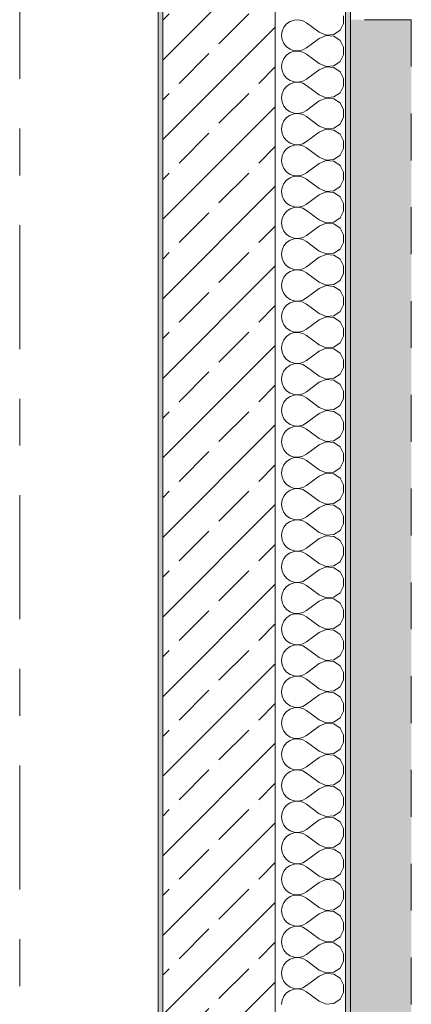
# Model space of a CAD drawing. Header units: metres. Extents: x -3.6 to 84.5, y -11 to 16.8.
# Tile 209 of 228: x 61.7 to 62.6, y 3 to 5.1. Entities that reach past the tile are written whole.
import ezdxf

# ---------------------------------------------------------------- set-up
doc = ezdxf.new("R2010")
doc.units = ezdxf.units.M
doc.header["$MEASUREMENT"] = 0
doc.linetypes.add('Strichlinie doppelt', pattern=[0.546806, 0.264583, -0.105833, 0.070556, -0.105833])
doc.linetypes.add('Strichlinie eng', pattern=[0.115, 0.075, -0.04])
for name, color, linetype in [('301 - Elemente.Linie', 7, 'Continuous'), ('302 - Elemente.Schraffur', 7, 'Continuous'), ('451 - Universal.Achsen Raster', 7, 'Continuous'), ('604 - Struktur.Wand Aussen', 7, 'Continuous')]:
    doc.layers.add(name, color=color, linetype=linetype)

# ---------------------------------------------------------------- blocks, each defined once
blk = doc.blocks.new('*X6')
at = {"layer": '604 - Struktur.Wand Aussen', "color": 7, "linetype": 'Continuous', "lineweight": 5}
for p, q in [((62.4207, 5.0919), (62.4207, 5.1081)), ((62.2933, 5.0842), (62.2896, 5.0758)), ((62.2992, 5.0913), (62.2933, 5.0842)), ((62.3068, 5.0965), (62.2992, 5.0913)), ((62.3155, 5.0994), (62.3068, 5.0965)), ((62.3247, 5.0999), (62.3155, 5.0994)), ((62.3336, 5.0978), (62.3247, 5.0999)), ((62.3417, 5.0933), (62.3336, 5.0978)), ((62.3684, 5.0733), (62.3417, 5.0933)), ((62.413, 5.0776), (62.4207, 5.0919)), ((62.2896, 5.0758), (62.2884, 5.0667)), ((62.2884, 5.0667), (62.2896, 5.0576)), ((62.3684, 5.0733), (62.3833, 5.067)), ((62.3833, 5.0663), (62.3684, 5.06)), ((62.3833, 5.067), (62.3995, 5.0686)), ((62.3995, 5.0648), (62.3833, 5.0663)), ((62.3995, 5.0686), (62.413, 5.0776)), ((62.413, 5.0558), (62.3995, 5.0648)), ((62.2896, 5.0576), (62.2933, 5.0491)), ((62.2933, 5.0491), (62.2992, 5.0421)), ((62.2992, 5.0421), (62.3068, 5.0369)), ((62.3336, 5.0355), (62.3417, 5.04)), ((62.3684, 5.06), (62.3417, 5.04)), ((62.4207, 5.0415), (62.413, 5.0558)), ((62.4207, 5.0252), (62.4207, 5.0415)), ((62.2992, 5.0246), (62.2933, 5.0175)), ((62.3068, 5.0298), (62.2992, 5.0246)), ((62.3068, 5.0369), (62.3155, 5.0339)), ((62.3155, 5.0328), (62.3068, 5.0298)), ((62.3155, 5.0339), (62.3247, 5.0335)), ((62.3247, 5.0332), (62.3155, 5.0328)), ((62.3247, 5.0335), (62.3336, 5.0355)), ((62.3336, 5.0311), (62.3247, 5.0332)), ((62.3417, 5.0267), (62.3336, 5.0311)), ((62.3684, 5.0067), (62.3417, 5.0267)), ((62.413, 5.0109), (62.4207, 5.0252)), ((62.2896, 5.0091), (62.2884, 5)), ((62.2884, 5), (62.2896, 4.9909)), ((62.2933, 5.0175), (62.2896, 5.0091)), ((62.3684, 5.0067), (62.3833, 5.0004)), ((62.3833, 4.9996), (62.3684, 4.9933)), ((62.3833, 5.0004), (62.3995, 5.0019)), ((62.3995, 4.9981), (62.3833, 4.9996)), ((62.3995, 5.0019), (62.413, 5.0109)), ((62.413, 4.9891), (62.3995, 4.9981)), ((62.2896, 4.9909), (62.2933, 4.9825)), ((62.2933, 4.9825), (62.2992, 4.9754)), ((62.3684, 4.9933), (62.3417, 4.9733)), ((62.4207, 4.9748), (62.413, 4.9891)), ((62.2992, 4.9579), (62.2933, 4.9509)), ((62.2992, 4.9754), (62.3068, 4.9702)), ((62.3068, 4.9631), (62.2992, 4.9579)), ((62.3068, 4.9702), (62.3155, 4.9672)), ((62.3155, 4.9661), (62.3068, 4.9631)), ((62.3155, 4.9672), (62.3247, 4.9668)), ((62.3247, 4.9665), (62.3155, 4.9661)), ((62.3247, 4.9668), (62.3336, 4.9689)), ((62.3336, 4.9645), (62.3247, 4.9665)), ((62.3336, 4.9689), (62.3417, 4.9733)), ((62.3417, 4.96), (62.3336, 4.9645)), ((62.3684, 4.94), (62.3417, 4.96)), ((62.413, 4.9442), (62.4207, 4.9585)), ((62.4207, 4.9585), (62.4207, 4.9748)), ((62.2896, 4.9424), (62.2884, 4.9333)), ((62.2933, 4.9509), (62.2896, 4.9424)), ((62.3684, 4.94), (62.3833, 4.9337)), ((62.3833, 4.9337), (62.3995, 4.9352)), ((62.3995, 4.9352), (62.413, 4.9442)), ((62.2884, 4.9333), (62.2896, 4.9242)), ((62.2896, 4.9242), (62.2933, 4.9158)), ((62.2933, 4.9158), (62.2992, 4.9087)), ((62.3684, 4.9267), (62.3417, 4.9067)), ((62.3833, 4.933), (62.3684, 4.9267)), ((62.3995, 4.9314), (62.3833, 4.933)), ((62.413, 4.9224), (62.3995, 4.9314)), ((62.4207, 4.9081), (62.413, 4.9224)), ((62.2992, 4.9087), (62.3068, 4.9035)), ((62.3068, 4.8965), (62.2992, 4.8913)), ((62.3068, 4.9035), (62.3155, 4.9006)), ((62.3155, 4.8994), (62.3068, 4.8965)), ((62.3155, 4.9006), (62.3247, 4.9001)), ((62.3247, 4.8999), (62.3155, 4.8994)), ((62.3247, 4.9001), (62.3336, 4.9022)), ((62.3336, 4.8978), (62.3247, 4.8999)), ((62.3336, 4.9022), (62.3417, 4.9067)), ((62.3417, 4.8933), (62.3336, 4.8978)), ((62.3684, 4.8733), (62.3417, 4.8933)), ((62.4207, 4.8919), (62.4207, 4.9081)), ((62.2896, 4.8758), (62.2884, 4.8667)), ((62.2933, 4.8842), (62.2896, 4.8758)), ((62.2992, 4.8913), (62.2933, 4.8842)), ((62.3684, 4.8733), (62.3833, 4.867)), ((62.3995, 4.8686), (62.413, 4.8776)), ((62.413, 4.8776), (62.4207, 4.8919)), ((62.2884, 4.8667), (62.2896, 4.8576)), ((62.2896, 4.8576), (62.2933, 4.8491)), ((62.3684, 4.86), (62.3417, 4.84)), ((62.3833, 4.8663), (62.3684, 4.86)), ((62.3833, 4.867), (62.3995, 4.8686)), ((62.3995, 4.8648), (62.3833, 4.8663)), ((62.413, 4.8558), (62.3995, 4.8648)), ((62.4207, 4.8415), (62.413, 4.8558)), ((62.2933, 4.8491), (62.2992, 4.8421)), ((62.2992, 4.8421), (62.3068, 4.8369)), ((62.3068, 4.8298), (62.2992, 4.8246)), ((62.3068, 4.8369), (62.3155, 4.8339)), ((62.3155, 4.8328), (62.3068, 4.8298)), ((62.3155, 4.8339), (62.3247, 4.8335)), ((62.3247, 4.8332), (62.3155, 4.8328)), ((62.3247, 4.8335), (62.3336, 4.8355)), ((62.3336, 4.8311), (62.3247, 4.8332)), ((62.3336, 4.8355), (62.3417, 4.84)), ((62.3417, 4.8267), (62.3336, 4.8311)), ((62.4207, 4.8252), (62.4207, 4.8415)), ((62.2896, 4.8091), (62.2884, 4.8)), ((62.2933, 4.8175), (62.2896, 4.8091)), ((62.2992, 4.8246), (62.2933, 4.8175)), ((62.3684, 4.8067), (62.3417, 4.8267)), ((62.3995, 4.8019), (62.413, 4.8109)), ((62.413, 4.8109), (62.4207, 4.8252)), ((62.2884, 4.8), (62.2896, 4.7909)), ((62.2896, 4.7909), (62.2933, 4.7825)), ((62.3684, 4.7933), (62.3417, 4.7733)), ((62.3684, 4.8067), (62.3833, 4.8004)), ((62.3833, 4.7996), (62.3684, 4.7933)), ((62.3833, 4.8004), (62.3995, 4.8019)), ((62.3995, 4.7981), (62.3833, 4.7996)), ((62.413, 4.7891), (62.3995, 4.7981)), ((62.4207, 4.7748), (62.413, 4.7891)), ((62.2933, 4.7825), (62.2992, 4.7754)), ((62.2992, 4.7754), (62.3068, 4.7702)), ((62.3068, 4.7702), (62.3155, 4.7672)), ((62.3155, 4.7672), (62.3247, 4.7668)), ((62.3247, 4.7668), (62.3336, 4.7689)), ((62.3336, 4.7689), (62.3417, 4.7733)), ((62.4207, 4.7585), (62.4207, 4.7748)), ((62.2933, 4.7509), (62.2896, 4.7424)), ((62.2992, 4.7579), (62.2933, 4.7509)), ((62.3068, 4.7631), (62.2992, 4.7579)), ((62.3155, 4.7661), (62.3068, 4.7631)), ((62.3247, 4.7665), (62.3155, 4.7661)), ((62.3336, 4.7645), (62.3247, 4.7665)), ((62.3417, 4.76), (62.3336, 4.7645)), ((62.3684, 4.74), (62.3417, 4.76)), ((62.413, 4.7442), (62.4207, 4.7585)), ((62.2896, 4.7424), (62.2884, 4.7333)), ((62.2884, 4.7333), (62.2896, 4.7242)), ((62.3684, 4.7267), (62.3417, 4.7067)), ((62.3684, 4.74), (62.3833, 4.7337)), ((62.3833, 4.733), (62.3684, 4.7267)), ((62.3833, 4.7337), (62.3995, 4.7352)), ((62.3995, 4.7314), (62.3833, 4.733)), ((62.3995, 4.7352), (62.413, 4.7442)), ((62.413, 4.7224), (62.3995, 4.7314)), ((62.2896, 4.7242), (62.2933, 4.7158)), ((62.2933, 4.7158), (62.2992, 4.7087)), ((62.2992, 4.7087), (62.3068, 4.7035)), ((62.3336, 4.7022), (62.3417, 4.7067)), ((62.4207, 4.7081), (62.413, 4.7224)), ((62.4207, 4.6919), (62.4207, 4.7081)), ((62.2933, 4.6842), (62.2896, 4.6758)), ((62.2992, 4.6913), (62.2933, 4.6842)), ((62.3068, 4.6965), (62.2992, 4.6913)), ((62.3068, 4.7035), (62.3155, 4.7006)), ((62.3155, 4.6994), (62.3068, 4.6965)), ((62.3155, 4.7006), (62.3247, 4.7001)), ((62.3247, 4.6999), (62.3155, 4.6994)), ((62.3247, 4.7001), (62.3336, 4.7022)), ((62.3336, 4.6978), (62.3247, 4.6999)), ((62.3417, 4.6933), (62.3336, 4.6978)), ((62.3684, 4.6733), (62.3417, 4.6933)), ((62.413, 4.6776), (62.4207, 4.6919)), ((62.2896, 4.6758), (62.2884, 4.6667)), ((62.2884, 4.6667), (62.2896, 4.6576)), ((62.3684, 4.6733), (62.3833, 4.667)), ((62.3833, 4.6663), (62.3684, 4.66)), ((62.3833, 4.667), (62.3995, 4.6686)), ((62.3995, 4.6648), (62.3833, 4.6663)), ((62.3995, 4.6686), (62.413, 4.6776)), ((62.413, 4.6558), (62.3995, 4.6648)), ((62.2896, 4.6576), (62.2933, 4.6491)), ((62.2933, 4.6491), (62.2992, 4.6421)), ((62.2992, 4.6421), (62.3068, 4.6369)), ((62.3684, 4.66), (62.3417, 4.64)), ((62.4207, 4.6415), (62.413, 4.6558)), ((62.4207, 4.6252), (62.4207, 4.6415)), ((62.2992, 4.6246), (62.2933, 4.6175)), ((62.3068, 4.6298), (62.2992, 4.6246)), ((62.3068, 4.6369), (62.3155, 4.6339)), ((62.3155, 4.6328), (62.3068, 4.6298)), ((62.3155, 4.6339), (62.3247, 4.6335)), ((62.3247, 4.6332), (62.3155, 4.6328)), ((62.3247, 4.6335), (62.3336, 4.6355)), ((62.3336, 4.6311), (62.3247, 4.6332)), ((62.3336, 4.6355), (62.3417, 4.64)), ((62.3417, 4.6267), (62.3336, 4.6311)), ((62.3684, 4.6067), (62.3417, 4.6267)), ((62.413, 4.6109), (62.4207, 4.6252)), ((62.2896, 4.6091), (62.2884, 4.6)), ((62.2884, 4.6), (62.2896, 4.5909)), ((62.2933, 4.6175), (62.2896, 4.6091)), ((62.3684, 4.6067), (62.3833, 4.6004)), ((62.3833, 4.5996), (62.3684, 4.5933)), ((62.3833, 4.6004), (62.3995, 4.6019)), ((62.3995, 4.5981), (62.3833, 4.5996)), ((62.3995, 4.6019), (62.413, 4.6109)), ((62.2896, 4.5909), (62.2933, 4.5825)), ((62.2933, 4.5825), (62.2992, 4.5754)), ((62.3684, 4.5933), (62.3417, 4.5733)), ((62.413, 4.5891), (62.3995, 4.5981)), ((62.4207, 4.5748), (62.413, 4.5891)), ((62.2992, 4.5579), (62.2933, 4.5509)), ((62.2992, 4.5754), (62.3068, 4.5702)), ((62.3068, 4.5631), (62.2992, 4.5579)), ((62.3068, 4.5702), (62.3155, 4.5672)), ((62.3155, 4.5661), (62.3068, 4.5631)), ((62.3155, 4.5672), (62.3247, 4.5668)), ((62.3247, 4.5665), (62.3155, 4.5661)), ((62.3247, 4.5668), (62.3336, 4.5689)), ((62.3336, 4.5645), (62.3247, 4.5665)), ((62.3336, 4.5689), (62.3417, 4.5733)), ((62.3417, 4.56), (62.3336, 4.5645)), ((62.3684, 4.54), (62.3417, 4.56)), ((62.413, 4.5442), (62.4207, 4.5585)), ((62.4207, 4.5585), (62.4207, 4.5748)), ((62.2896, 4.5424), (62.2884, 4.5333)), ((62.2933, 4.5509), (62.2896, 4.5424)), ((62.3684, 4.54), (62.3833, 4.5337)), ((62.3995, 4.5352), (62.413, 4.5442)), ((62.2884, 4.5333), (62.2896, 4.5242)), ((62.2896, 4.5242), (62.2933, 4.5158)), ((62.2933, 4.5158), (62.2992, 4.5087)), ((62.3684, 4.5267), (62.3417, 4.5067)), ((62.3833, 4.533), (62.3684, 4.5267)), ((62.3833, 4.5337), (62.3995, 4.5352)), ((62.3995, 4.5314), (62.3833, 4.533)), ((62.413, 4.5224), (62.3995, 4.5314)), ((62.4207, 4.5081), (62.413, 4.5224)), ((62.2992, 4.5087), (62.3068, 4.5035)), ((62.3068, 4.4965), (62.2992, 4.4913)), ((62.3068, 4.5035), (62.3155, 4.5006)), ((62.3155, 4.4994), (62.3068, 4.4965)), ((62.3155, 4.5006), (62.3247, 4.5001)), ((62.3247, 4.4999), (62.3155, 4.4994)), ((62.3247, 4.5001), (62.3336, 4.5022)), ((62.3336, 4.4978), (62.3247, 4.4999)), ((62.3336, 4.5022), (62.3417, 4.5067)), ((62.3417, 4.4933), (62.3336, 4.4978)), ((62.4207, 4.4919), (62.4207, 4.5081)), ((62.2896, 4.4758), (62.2884, 4.4667)), ((62.2933, 4.4842), (62.2896, 4.4758)), ((62.2992, 4.4913), (62.2933, 4.4842)), ((62.3684, 4.4733), (62.3417, 4.4933)), ((62.3684, 4.4733), (62.3833, 4.467)), ((62.3995, 4.4686), (62.413, 4.4776)), ((62.413, 4.4776), (62.4207, 4.4919)), ((62.2884, 4.4667), (62.2896, 4.4576)), ((62.2896, 4.4576), (62.2933, 4.4491)), ((62.3684, 4.46), (62.3417, 4.44)), ((62.3833, 4.4663), (62.3684, 4.46)), ((62.3833, 4.467), (62.3995, 4.4686)), ((62.3995, 4.4648), (62.3833, 4.4663)), ((62.413, 4.4558), (62.3995, 4.4648)), ((62.4207, 4.4415), (62.413, 4.4558)), ((62.2933, 4.4491), (62.2992, 4.4421)), ((62.2992, 4.4421), (62.3068, 4.4369)), ((62.3068, 4.4369), (62.3155, 4.4339)), ((62.3155, 4.4328), (62.3068, 4.4298)), ((62.3155, 4.4339), (62.3247, 4.4335)), ((62.3247, 4.4332), (62.3155, 4.4328)), ((62.3247, 4.4335), (62.3336, 4.4355)), ((62.3336, 4.4311), (62.3247, 4.4332)), ((62.3336, 4.4355), (62.3417, 4.44)), ((62.3417, 4.4267), (62.3336, 4.4311)), ((62.4207, 4.4252), (62.4207, 4.4415)), ((62.2933, 4.4175), (62.2896, 4.4091)), ((62.2992, 4.4246), (62.2933, 4.4175)), ((62.3068, 4.4298), (62.2992, 4.4246)), ((62.3684, 4.4067), (62.3417, 4.4267)), ((62.3995, 4.4019), (62.413, 4.4109)), ((62.413, 4.4109), (62.4207, 4.4252)), ((62.2896, 4.4091), (62.2884, 4.4)), ((62.2884, 4.4), (62.2896, 4.3909)), ((62.2896, 4.3909), (62.2933, 4.3825)), ((62.3684, 4.3933), (62.3417, 4.3733)), ((62.3684, 4.4067), (62.3833, 4.4004)), ((62.3833, 4.3996), (62.3684, 4.3933)), ((62.3833, 4.4004), (62.3995, 4.4019)), ((62.3995, 4.3981), (62.3833, 4.3996)), ((62.413, 4.3891), (62.3995, 4.3981)), ((62.4207, 4.3748), (62.413, 4.3891)), ((62.2933, 4.3825), (62.2992, 4.3754)), ((62.2992, 4.3754), (62.3068, 4.3702)), ((62.3068, 4.3702), (62.3155, 4.3672)), ((62.3247, 4.3668), (62.3336, 4.3689)), ((62.3336, 4.3689), (62.3417, 4.3733)), ((62.4207, 4.3585), (62.4207, 4.3748)), ((62.2933, 4.3509), (62.2896, 4.3424)), ((62.2992, 4.3579), (62.2933, 4.3509)), ((62.3068, 4.3631), (62.2992, 4.3579)), ((62.3155, 4.3661), (62.3068, 4.3631)), ((62.3155, 4.3672), (62.3247, 4.3668)), ((62.3247, 4.3665), (62.3155, 4.3661)), ((62.3336, 4.3645), (62.3247, 4.3665)), ((62.3417, 4.36), (62.3336, 4.3645)), ((62.3684, 4.34), (62.3417, 4.36)), ((62.413, 4.3442), (62.4207, 4.3585)), ((62.2896, 4.3424), (62.2884, 4.3333)), ((62.2884, 4.3333), (62.2896, 4.3242)), ((62.3684, 4.3267), (62.3417, 4.3067)), ((62.3684, 4.34), (62.3833, 4.3337)), ((62.3833, 4.333), (62.3684, 4.3267)), ((62.3833, 4.3337), (62.3995, 4.3352)), ((62.3995, 4.3314), (62.3833, 4.333)), ((62.3995, 4.3352), (62.413, 4.3442)), ((62.413, 4.3224), (62.3995, 4.3314)), ((62.2896, 4.3242), (62.2933, 4.3158)), ((62.2933, 4.3158), (62.2992, 4.3087)), ((62.2992, 4.3087), (62.3068, 4.3035)), ((62.3336, 4.3022), (62.3417, 4.3067)), ((62.4207, 4.3081), (62.413, 4.3224)), ((62.4207, 4.2919), (62.4207, 4.3081)), ((62.2933, 4.2842), (62.2896, 4.2758)), ((62.2992, 4.2913), (62.2933, 4.2842)), ((62.3068, 4.2965), (62.2992, 4.2913)), ((62.3068, 4.3035), (62.3155, 4.3006)), ((62.3155, 4.2994), (62.3068, 4.2965)), ((62.3155, 4.3006), (62.3247, 4.3001)), ((62.3247, 4.2999), (62.3155, 4.2994)), ((62.3247, 4.3001), (62.3336, 4.3022)), ((62.3336, 4.2978), (62.3247, 4.2999)), ((62.3417, 4.2933), (62.3336, 4.2978)), ((62.3684, 4.2733), (62.3417, 4.2933)), ((62.413, 4.2776), (62.4207, 4.2919)), ((62.2896, 4.2758), (62.2884, 4.2667)), ((62.2884, 4.2667), (62.2896, 4.2576)), ((62.3684, 4.2733), (62.3833, 4.267)), ((62.3833, 4.2663), (62.3684, 4.26)), ((62.3833, 4.267), (62.3995, 4.2686)), ((62.3995, 4.2648), (62.3833, 4.2663)), ((62.3995, 4.2686), (62.413, 4.2776)), ((62.413, 4.2558), (62.3995, 4.2648)), ((62.2896, 4.2576), (62.2933, 4.2491)), ((62.2933, 4.2491), (62.2992, 4.2421)), ((62.2992, 4.2421), (62.3068, 4.2369)), ((62.3684, 4.26), (62.3417, 4.24)), ((62.4207, 4.2415), (62.413, 4.2558)), ((62.2992, 4.2246), (62.2933, 4.2175)), ((62.3068, 4.2298), (62.2992, 4.2246)), ((62.3068, 4.2369), (62.3155, 4.2339)), ((62.3155, 4.2328), (62.3068, 4.2298)), ((62.3155, 4.2339), (62.3247, 4.2335)), ((62.3247, 4.2332), (62.3155, 4.2328)), ((62.3247, 4.2335), (62.3336, 4.2355)), ((62.3336, 4.2311), (62.3247, 4.2332)), ((62.3336, 4.2355), (62.3417, 4.24)), ((62.3417, 4.2267), (62.3336, 4.2311)), ((62.3684, 4.2067), (62.3417, 4.2267)), ((62.413, 4.2109), (62.4207, 4.2252)), ((62.4207, 4.2252), (62.4207, 4.2415)), ((62.2896, 4.2091), (62.2884, 4.2)), ((62.2884, 4.2), (62.2896, 4.1909)), ((62.2933, 4.2175), (62.2896, 4.2091)), ((62.3684, 4.2067), (62.3833, 4.2004)), ((62.3833, 4.2004), (62.3995, 4.2019)), ((62.3995, 4.2019), (62.413, 4.2109)), ((62.2896, 4.1909), (62.2933, 4.1825)), ((62.2933, 4.1825), (62.2992, 4.1754)), ((62.3684, 4.1933), (62.3417, 4.1733)), ((62.3833, 4.1996), (62.3684, 4.1933)), ((62.3995, 4.1981), (62.3833, 4.1996)), ((62.413, 4.1891), (62.3995, 4.1981)), ((62.4207, 4.1748), (62.413, 4.1891)), ((62.2992, 4.1579), (62.2933, 4.1509)), ((62.2992, 4.1754), (62.3068, 4.1702)), ((62.3068, 4.1631), (62.2992, 4.1579)), ((62.3068, 4.1702), (62.3155, 4.1672)), ((62.3155, 4.1661), (62.3068, 4.1631)), ((62.3155, 4.1672), (62.3247, 4.1668)), ((62.3247, 4.1665), (62.3155, 4.1661)), ((62.3247, 4.1668), (62.3336, 4.1689)), ((62.3336, 4.1645), (62.3247, 4.1665)), ((62.3336, 4.1689), (62.3417, 4.1733)), ((62.3417, 4.16), (62.3336, 4.1645)), ((62.3684, 4.14), (62.3417, 4.16)), ((62.413, 4.1442), (62.4207, 4.1585)), ((62.4207, 4.1585), (62.4207, 4.1748)), ((62.2896, 4.1424), (62.2884, 4.1333)), ((62.2933, 4.1509), (62.2896, 4.1424)), ((62.3684, 4.14), (62.3833, 4.1337)), ((62.3995, 4.1352), (62.413, 4.1442)), ((62.2884, 4.1333), (62.2896, 4.1242)), ((62.2896, 4.1242), (62.2933, 4.1158)), ((62.2933, 4.1158), (62.2992, 4.1087)), ((62.3684, 4.1267), (62.3417, 4.1067)), ((62.3833, 4.133), (62.3684, 4.1267)), ((62.3833, 4.1337), (62.3995, 4.1352)), ((62.3995, 4.1314), (62.3833, 4.133)), ((62.413, 4.1224), (62.3995, 4.1314)), ((62.4207, 4.1081), (62.413, 4.1224)), ((62.2992, 4.1087), (62.3068, 4.1035)), ((62.3068, 4.0965), (62.2992, 4.0913)), ((62.3068, 4.1035), (62.3155, 4.1006)), ((62.3155, 4.0994), (62.3068, 4.0965)), ((62.3155, 4.1006), (62.3247, 4.1001)), ((62.3247, 4.0999), (62.3155, 4.0994)), ((62.3247, 4.1001), (62.3336, 4.1022)), ((62.3336, 4.0978), (62.3247, 4.0999)), ((62.3336, 4.1022), (62.3417, 4.1067)), ((62.3417, 4.0933), (62.3336, 4.0978)), ((62.4207, 4.0919), (62.4207, 4.1081)), ((62.2896, 4.0758), (62.2884, 4.0667)), ((62.2933, 4.0842), (62.2896, 4.0758)), ((62.2992, 4.0913), (62.2933, 4.0842)), ((62.3684, 4.0733), (62.3417, 4.0933)), ((62.3995, 4.0686), (62.413, 4.0776)), ((62.413, 4.0776), (62.4207, 4.0919)), ((62.2884, 4.0667), (62.2896, 4.0576)), ((62.2896, 4.0576), (62.2933, 4.0491)), ((62.3684, 4.06), (62.3417, 4.04)), ((62.3684, 4.0733), (62.3833, 4.067)), ((62.3833, 4.0663), (62.3684, 4.06)), ((62.3833, 4.067), (62.3995, 4.0686)), ((62.3995, 4.0648), (62.3833, 4.0663)), ((62.413, 4.0558), (62.3995, 4.0648)), ((62.4207, 4.0415), (62.413, 4.0558)), ((62.2933, 4.0491), (62.2992, 4.0421)), ((62.2992, 4.0421), (62.3068, 4.0369)), ((62.3068, 4.0369), (62.3155, 4.0339)), ((62.3155, 4.0328), (62.3068, 4.0298)), ((62.3155, 4.0339), (62.3247, 4.0335)), ((62.3247, 4.0332), (62.3155, 4.0328)), ((62.3247, 4.0335), (62.3336, 4.0355)), ((62.3336, 4.0311), (62.3247, 4.0332)), ((62.3336, 4.0355), (62.3417, 4.04)), ((62.4207, 4.0252), (62.4207, 4.0415)), ((62.2933, 4.0175), (62.2896, 4.0091)), ((62.2992, 4.0246), (62.2933, 4.0175)), ((62.3068, 4.0298), (62.2992, 4.0246)), ((62.3417, 4.0267), (62.3336, 4.0311)), ((62.3684, 4.0067), (62.3417, 4.0267)), ((62.3995, 4.0019), (62.413, 4.0109)), ((62.413, 4.0109), (62.4207, 4.0252)), ((62.2896, 4.0091), (62.2884, 4)), ((62.2884, 4), (62.2896, 3.9909)), ((62.2896, 3.9909), (62.2933, 3.9825)), ((62.3684, 3.9933), (62.3417, 3.9733)), ((62.3684, 4.0067), (62.3833, 4.0004)), ((62.3833, 3.9996), (62.3684, 3.9933)), ((62.3833, 4.0004), (62.3995, 4.0019)), ((62.3995, 3.9981), (62.3833, 3.9996)), ((62.413, 3.9891), (62.3995, 3.9981)), ((62.2933, 3.9825), (62.2992, 3.9754)), ((62.2992, 3.9754), (62.3068, 3.9702)), ((62.3068, 3.9702), (62.3155, 3.9672)), ((62.3247, 3.9668), (62.3336, 3.9689)), ((62.3336, 3.9689), (62.3417, 3.9733)), ((62.4207, 3.9748), (62.413, 3.9891)), ((62.4207, 3.9585), (62.4207, 3.9748)), ((62.2933, 3.9509), (62.2896, 3.9424)), ((62.2992, 3.9579), (62.2933, 3.9509)), ((62.3068, 3.9631), (62.2992, 3.9579)), ((62.3155, 3.9661), (62.3068, 3.9631)), ((62.3155, 3.9672), (62.3247, 3.9668)), ((62.3247, 3.9665), (62.3155, 3.9661)), ((62.3336, 3.9645), (62.3247, 3.9665)), ((62.3417, 3.96), (62.3336, 3.9645)), ((62.3684, 3.94), (62.3417, 3.96)), ((62.413, 3.9442), (62.4207, 3.9585)), ((62.2896, 3.9424), (62.2884, 3.9333)), ((62.2884, 3.9333), (62.2896, 3.9242)), ((62.3684, 3.94), (62.3833, 3.9337)), ((62.3833, 3.933), (62.3684, 3.9267)), ((62.3833, 3.9337), (62.3995, 3.9352)), ((62.3995, 3.9314), (62.3833, 3.933)), ((62.3995, 3.9352), (62.413, 3.9442)), ((62.413, 3.9224), (62.3995, 3.9314)), ((62.2896, 3.9242), (62.2933, 3.9158)), ((62.2933, 3.9158), (62.2992, 3.9087)), ((62.2992, 3.9087), (62.3068, 3.9035)), ((62.3336, 3.9022), (62.3417, 3.9067)), ((62.3684, 3.9267), (62.3417, 3.9067)), ((62.4207, 3.9081), (62.413, 3.9224)), ((62.4207, 3.8919), (62.4207, 3.9081)), ((62.2992, 3.8913), (62.2933, 3.8842)), ((62.3068, 3.8965), (62.2992, 3.8913)), ((62.3068, 3.9035), (62.3155, 3.9006)), ((62.3155, 3.8994), (62.3068, 3.8965)), ((62.3155, 3.9006), (62.3247, 3.9001)), ((62.3247, 3.8999), (62.3155, 3.8994)), ((62.3247, 3.9001), (62.3336, 3.9022)), ((62.3336, 3.8978), (62.3247, 3.8999)), ((62.3417, 3.8933), (62.3336, 3.8978)), ((62.3684, 3.8733), (62.3417, 3.8933)), ((62.413, 3.8776), (62.4207, 3.8919)), ((62.2896, 3.8758), (62.2884, 3.8667)), ((62.2884, 3.8667), (62.2896, 3.8576)), ((62.2933, 3.8842), (62.2896, 3.8758)), ((62.3684, 3.8733), (62.3833, 3.867)), ((62.3833, 3.8663), (62.3684, 3.86)), ((62.3833, 3.867), (62.3995, 3.8686)), ((62.3995, 3.8648), (62.3833, 3.8663)), ((62.3995, 3.8686), (62.413, 3.8776)), ((62.413, 3.8558), (62.3995, 3.8648)), ((62.2896, 3.8576), (62.2933, 3.8491)), ((62.2933, 3.8491), (62.2992, 3.8421)), ((62.3684, 3.86), (62.3417, 3.84)), ((62.4207, 3.8415), (62.413, 3.8558)), ((62.2992, 3.8246), (62.2933, 3.8175)), ((62.2992, 3.8421), (62.3068, 3.8369)), ((62.3068, 3.8298), (62.2992, 3.8246)), ((62.3068, 3.8369), (62.3155, 3.8339)), ((62.3155, 3.8328), (62.3068, 3.8298)), ((62.3155, 3.8339), (62.3247, 3.8335)), ((62.3247, 3.8332), (62.3155, 3.8328)), ((62.3247, 3.8335), (62.3336, 3.8355)), ((62.3336, 3.8311), (62.3247, 3.8332)), ((62.3336, 3.8355), (62.3417, 3.84)), ((62.3417, 3.8267), (62.3336, 3.8311)), ((62.3684, 3.8067), (62.3417, 3.8267)), ((62.413, 3.8109), (62.4207, 3.8252)), ((62.4207, 3.8252), (62.4207, 3.8415)), ((62.2896, 3.8091), (62.2884, 3.8)), ((62.2933, 3.8175), (62.2896, 3.8091)), ((62.3684, 3.8067), (62.3833, 3.8004)), ((62.3833, 3.8004), (62.3995, 3.8019)), ((62.3995, 3.8019), (62.413, 3.8109)), ((62.2884, 3.8), (62.2896, 3.7909)), ((62.2896, 3.7909), (62.2933, 3.7825)), ((62.2933, 3.7825), (62.2992, 3.7754)), ((62.3684, 3.7933), (62.3417, 3.7733)), ((62.3833, 3.7996), (62.3684, 3.7933)), ((62.3995, 3.7981), (62.3833, 3.7996)), ((62.413, 3.7891), (62.3995, 3.7981)), ((62.4207, 3.7748), (62.413, 3.7891)), ((62.2992, 3.7754), (62.3068, 3.7702)), ((62.3068, 3.7631), (62.2992, 3.7579)), ((62.3068, 3.7702), (62.3155, 3.7672)), ((62.3155, 3.7661), (62.3068, 3.7631)), ((62.3155, 3.7672), (62.3247, 3.7668)), ((62.3247, 3.7665), (62.3155, 3.7661)), ((62.3247, 3.7668), (62.3336, 3.7689)), ((62.3336, 3.7645), (62.3247, 3.7665)), ((62.3336, 3.7689), (62.3417, 3.7733)), ((62.3417, 3.76), (62.3336, 3.7645)), ((62.3684, 3.74), (62.3417, 3.76)), ((62.4207, 3.7585), (62.4207, 3.7748)), ((62.2896, 3.7424), (62.2884, 3.7333)), ((62.2933, 3.7509), (62.2896, 3.7424)), ((62.2992, 3.7579), (62.2933, 3.7509)), ((62.3684, 3.74), (62.3833, 3.7337)), ((62.3995, 3.7352), (62.413, 3.7442)), ((62.413, 3.7442), (62.4207, 3.7585)), ((62.2884, 3.7333), (62.2896, 3.7242)), ((62.2896, 3.7242), (62.2933, 3.7158)), ((62.3684, 3.7267), (62.3417, 3.7067)), ((62.3833, 3.733), (62.3684, 3.7267)), ((62.3833, 3.7337), (62.3995, 3.7352)), ((62.3995, 3.7314), (62.3833, 3.733)), ((62.413, 3.7224), (62.3995, 3.7314)), ((62.4207, 3.7081), (62.413, 3.7224)), ((62.2933, 3.7158), (62.2992, 3.7087)), ((62.2992, 3.7087), (62.3068, 3.7035)), ((62.3068, 3.6965), (62.2992, 3.6913)), ((62.3068, 3.7035), (62.3155, 3.7006)), ((62.3155, 3.6994), (62.3068, 3.6965)), ((62.3155, 3.7006), (62.3247, 3.7001)), ((62.3247, 3.6999), (62.3155, 3.6994)), ((62.3247, 3.7001), (62.3336, 3.7022)), ((62.3336, 3.6978), (62.3247, 3.6999)), ((62.3336, 3.7022), (62.3417, 3.7067)), ((62.3417, 3.6933), (62.3336, 3.6978)), ((62.4207, 3.6919), (62.4207, 3.7081)), ((62.2896, 3.6758), (62.2884, 3.6667)), ((62.2933, 3.6842), (62.2896, 3.6758)), ((62.2992, 3.6913), (62.2933, 3.6842)), ((62.3684, 3.6733), (62.3417, 3.6933)), ((62.3995, 3.6686), (62.413, 3.6776)), ((62.413, 3.6776), (62.4207, 3.6919)), ((62.2884, 3.6667), (62.2896, 3.6576)), ((62.2896, 3.6576), (62.2933, 3.6491)), ((62.3684, 3.66), (62.3417, 3.64)), ((62.3684, 3.6733), (62.3833, 3.667)), ((62.3833, 3.6663), (62.3684, 3.66)), ((62.3833, 3.667), (62.3995, 3.6686)), ((62.3995, 3.6648), (62.3833, 3.6663)), ((62.413, 3.6558), (62.3995, 3.6648)), ((62.4207, 3.6415), (62.413, 3.6558)), ((62.2933, 3.6491), (62.2992, 3.6421)), ((62.2992, 3.6421), (62.3068, 3.6369)), ((62.3068, 3.6369), (62.3155, 3.6339)), ((62.3155, 3.6339), (62.3247, 3.6335)), ((62.3247, 3.6332), (62.3155, 3.6328)), ((62.3247, 3.6335), (62.3336, 3.6355)), ((62.3336, 3.6311), (62.3247, 3.6332)), ((62.3336, 3.6355), (62.3417, 3.64)), ((62.4207, 3.6252), (62.4207, 3.6415)), ((62.2933, 3.6175), (62.2896, 3.6091)), ((62.2992, 3.6246), (62.2933, 3.6175)), ((62.3068, 3.6298), (62.2992, 3.6246)), ((62.3155, 3.6328), (62.3068, 3.6298)), ((62.3417, 3.6267), (62.3336, 3.6311)), ((62.3684, 3.6067), (62.3417, 3.6267)), ((62.413, 3.6109), (62.4207, 3.6252)), ((62.2896, 3.6091), (62.2884, 3.6)), ((62.2884, 3.6), (62.2896, 3.5909)), ((62.2896, 3.5909), (62.2933, 3.5825)), ((62.3684, 3.5933), (62.3417, 3.5733)), ((62.3684, 3.6067), (62.3833, 3.6004)), ((62.3833, 3.5996), (62.3684, 3.5933)), ((62.3833, 3.6004), (62.3995, 3.6019)), ((62.3995, 3.5981), (62.3833, 3.5996)), ((62.3995, 3.6019), (62.413, 3.6109)), ((62.413, 3.5891), (62.3995, 3.5981)), ((62.2933, 3.5825), (62.2992, 3.5754)), ((62.2992, 3.5754), (62.3068, 3.5702)), ((62.3068, 3.5702), (62.3155, 3.5672)), ((62.3336, 3.5689), (62.3417, 3.5733)), ((62.4207, 3.5748), (62.413, 3.5891)), ((62.4207, 3.5585), (62.4207, 3.5748)), ((62.2933, 3.5509), (62.2896, 3.5424)), ((62.2992, 3.5579), (62.2933, 3.5509)), ((62.3068, 3.5631), (62.2992, 3.5579)), ((62.3155, 3.5661), (62.3068, 3.5631)), ((62.3155, 3.5672), (62.3247, 3.5668)), ((62.3247, 3.5665), (62.3155, 3.5661)), ((62.3247, 3.5668), (62.3336, 3.5689)), ((62.3336, 3.5645), (62.3247, 3.5665)), ((62.3417, 3.56), (62.3336, 3.5645)), ((62.3684, 3.54), (62.3417, 3.56)), ((62.413, 3.5442), (62.4207, 3.5585)), ((62.2896, 3.5424), (62.2884, 3.5333)), ((62.2884, 3.5333), (62.2896, 3.5242)), ((62.3684, 3.54), (62.3833, 3.5337)), ((62.3833, 3.533), (62.3684, 3.5267)), ((62.3833, 3.5337), (62.3995, 3.5352)), ((62.3995, 3.5314), (62.3833, 3.533)), ((62.3995, 3.5352), (62.413, 3.5442)), ((62.413, 3.5224), (62.3995, 3.5314)), ((62.2896, 3.5242), (62.2933, 3.5158)), ((62.2933, 3.5158), (62.2992, 3.5087)), ((62.2992, 3.5087), (62.3068, 3.5035)), ((62.3684, 3.5267), (62.3417, 3.5067)), ((62.4207, 3.5081), (62.413, 3.5224)), ((62.4207, 3.4919), (62.4207, 3.5081)), ((62.2992, 3.4913), (62.2933, 3.4842)), ((62.3068, 3.4965), (62.2992, 3.4913)), ((62.3068, 3.5035), (62.3155, 3.5006)), ((62.3155, 3.4994), (62.3068, 3.4965)), ((62.3155, 3.5006), (62.3247, 3.5001)), ((62.3247, 3.4999), (62.3155, 3.4994)), ((62.3247, 3.5001), (62.3336, 3.5022)), ((62.3336, 3.4978), (62.3247, 3.4999)), ((62.3336, 3.5022), (62.3417, 3.5067)), ((62.3417, 3.4933), (62.3336, 3.4978)), ((62.3684, 3.4733), (62.3417, 3.4933)), ((62.413, 3.4776), (62.4207, 3.4919)), ((62.2896, 3.4758), (62.2884, 3.4667)), ((62.2884, 3.4667), (62.2896, 3.4576)), ((62.2933, 3.4842), (62.2896, 3.4758)), ((62.3684, 3.4733), (62.3833, 3.467)), ((62.3833, 3.4663), (62.3684, 3.46)), ((62.3833, 3.467), (62.3995, 3.4686)), ((62.3995, 3.4648), (62.3833, 3.4663)), ((62.3995, 3.4686), (62.413, 3.4776)), ((62.2896, 3.4576), (62.2933, 3.4491)), ((62.2933, 3.4491), (62.2992, 3.4421)), ((62.3684, 3.46), (62.3417, 3.44)), ((62.413, 3.4558), (62.3995, 3.4648)), ((62.4207, 3.4415), (62.413, 3.4558)), ((62.2992, 3.4246), (62.2933, 3.4175)), ((62.2992, 3.4421), (62.3068, 3.4369)), ((62.3068, 3.4298), (62.2992, 3.4246)), ((62.3068, 3.4369), (62.3155, 3.4339)), ((62.3155, 3.4328), (62.3068, 3.4298)), ((62.3155, 3.4339), (62.3247, 3.4335)), ((62.3247, 3.4332), (62.3155, 3.4328)), ((62.3247, 3.4335), (62.3336, 3.4355)), ((62.3336, 3.4311), (62.3247, 3.4332)), ((62.3336, 3.4355), (62.3417, 3.44)), ((62.3417, 3.4267), (62.3336, 3.4311)), ((62.3684, 3.4067), (62.3417, 3.4267)), ((62.413, 3.4109), (62.4207, 3.4252)), ((62.4207, 3.4252), (62.4207, 3.4415)), ((62.2896, 3.4091), (62.2884, 3.4)), ((62.2933, 3.4175), (62.2896, 3.4091)), ((62.3684, 3.4067), (62.3833, 3.4004)), ((62.3833, 3.4004), (62.3995, 3.4019)), ((62.3995, 3.4019), (62.413, 3.4109)), ((62.2884, 3.4), (62.2896, 3.3909)), ((62.2896, 3.3909), (62.2933, 3.3825)), ((62.2933, 3.3825), (62.2992, 3.3754)), ((62.3684, 3.3933), (62.3417, 3.3733)), ((62.3833, 3.3996), (62.3684, 3.3933)), ((62.3995, 3.3981), (62.3833, 3.3996)), ((62.413, 3.3891), (62.3995, 3.3981)), ((62.4207, 3.3748), (62.413, 3.3891)), ((62.2992, 3.3754), (62.3068, 3.3702)), ((62.3068, 3.3631), (62.2992, 3.3579)), ((62.3068, 3.3702), (62.3155, 3.3672)), ((62.3155, 3.3661), (62.3068, 3.3631)), ((62.3155, 3.3672), (62.3247, 3.3668)), ((62.3247, 3.3665), (62.3155, 3.3661)), ((62.3247, 3.3668), (62.3336, 3.3689)), ((62.3336, 3.3645), (62.3247, 3.3665)), ((62.3336, 3.3689), (62.3417, 3.3733)), ((62.3417, 3.36), (62.3336, 3.3645)), ((62.3684, 3.34), (62.3417, 3.36)), ((62.4207, 3.3585), (62.4207, 3.3748)), ((62.2896, 3.3424), (62.2884, 3.3333)), ((62.2933, 3.3509), (62.2896, 3.3424)), ((62.2992, 3.3579), (62.2933, 3.3509)), ((62.3684, 3.34), (62.3833, 3.3337)), ((62.3995, 3.3352), (62.413, 3.3442)), ((62.413, 3.3442), (62.4207, 3.3585)), ((62.2884, 3.3333), (62.2896, 3.3242)), ((62.2896, 3.3242), (62.2933, 3.3158)), ((62.3684, 3.3267), (62.3417, 3.3067)), ((62.3833, 3.333), (62.3684, 3.3267)), ((62.3833, 3.3337), (62.3995, 3.3352)), ((62.3995, 3.3314), (62.3833, 3.333)), ((62.413, 3.3224), (62.3995, 3.3314)), ((62.4207, 3.3081), (62.413, 3.3224)), ((62.2933, 3.3158), (62.2992, 3.3087)), ((62.2992, 3.3087), (62.3068, 3.3035)), ((62.3068, 3.3035), (62.3155, 3.3006)), ((62.3155, 3.2994), (62.3068, 3.2965)), ((62.3155, 3.3006), (62.3247, 3.3001)), ((62.3247, 3.2999), (62.3155, 3.2994)), ((62.3247, 3.3001), (62.3336, 3.3022)), ((62.3336, 3.2978), (62.3247, 3.2999)), ((62.3336, 3.3022), (62.3417, 3.3067)), ((62.3417, 3.2933), (62.3336, 3.2978)), ((62.4207, 3.2919), (62.4207, 3.3081)), ((62.2933, 3.2842), (62.2896, 3.2758)), ((62.2992, 3.2913), (62.2933, 3.2842)), ((62.3068, 3.2965), (62.2992, 3.2913)), ((62.3684, 3.2733), (62.3417, 3.2933)), ((62.3995, 3.2686), (62.413, 3.2776)), ((62.413, 3.2776), (62.4207, 3.2919)), ((62.2896, 3.2758), (62.2884, 3.2667)), ((62.2884, 3.2667), (62.2896, 3.2576)), ((62.2896, 3.2576), (62.2933, 3.2491)), ((62.3684, 3.26), (62.3417, 3.24)), ((62.3684, 3.2733), (62.3833, 3.267)), ((62.3833, 3.2663), (62.3684, 3.26)), ((62.3833, 3.267), (62.3995, 3.2686)), ((62.3995, 3.2648), (62.3833, 3.2663)), ((62.413, 3.2558), (62.3995, 3.2648)), ((62.4207, 3.2415), (62.413, 3.2558)), ((62.2933, 3.2491), (62.2992, 3.2421)), ((62.2992, 3.2421), (62.3068, 3.2369)), ((62.3068, 3.2369), (62.3155, 3.2339)), ((62.3155, 3.2339), (62.3247, 3.2335)), ((62.3247, 3.2335), (62.3336, 3.2355)), ((62.3336, 3.2355), (62.3417, 3.24)), ((62.4207, 3.2252), (62.4207, 3.2415)), ((62.2933, 3.2175), (62.2896, 3.2091)), ((62.2992, 3.2246), (62.2933, 3.2175)), ((62.3068, 3.2298), (62.2992, 3.2246)), ((62.3155, 3.2328), (62.3068, 3.2298)), ((62.3247, 3.2332), (62.3155, 3.2328)), ((62.3336, 3.2311), (62.3247, 3.2332)), ((62.3417, 3.2267), (62.3336, 3.2311)), ((62.3684, 3.2067), (62.3417, 3.2267)), ((62.413, 3.2109), (62.4207, 3.2252)), ((62.2896, 3.2091), (62.2884, 3.2)), ((62.2884, 3.2), (62.2896, 3.1909)), ((62.3684, 3.1933), (62.3417, 3.1733)), ((62.3684, 3.2067), (62.3833, 3.2004)), ((62.3833, 3.1996), (62.3684, 3.1933)), ((62.3833, 3.2004), (62.3995, 3.2019)), ((62.3995, 3.1981), (62.3833, 3.1996)), ((62.3995, 3.2019), (62.413, 3.2109)), ((62.413, 3.1891), (62.3995, 3.1981)), ((62.2896, 3.1909), (62.2933, 3.1825)), ((62.2933, 3.1825), (62.2992, 3.1754)), ((62.2992, 3.1754), (62.3068, 3.1702)), ((62.3336, 3.1689), (62.3417, 3.1733)), ((62.4207, 3.1748), (62.413, 3.1891)), ((62.4207, 3.1585), (62.4207, 3.1748)), ((62.2933, 3.1509), (62.2896, 3.1424)), ((62.2992, 3.1579), (62.2933, 3.1509)), ((62.3068, 3.1631), (62.2992, 3.1579)), ((62.3068, 3.1702), (62.3155, 3.1672)), ((62.3155, 3.1661), (62.3068, 3.1631)), ((62.3155, 3.1672), (62.3247, 3.1668)), ((62.3247, 3.1665), (62.3155, 3.1661)), ((62.3247, 3.1668), (62.3336, 3.1689)), ((62.3336, 3.1645), (62.3247, 3.1665)), ((62.3417, 3.16), (62.3336, 3.1645)), ((62.3684, 3.14), (62.3417, 3.16)), ((62.413, 3.1442), (62.4207, 3.1585)), ((62.2896, 3.1424), (62.2884, 3.1333)), ((62.2884, 3.1333), (62.2896, 3.1242)), ((62.3684, 3.14), (62.3833, 3.1337)), ((62.3833, 3.133), (62.3684, 3.1267)), ((62.3833, 3.1337), (62.3995, 3.1352)), ((62.3995, 3.1314), (62.3833, 3.133)), ((62.3995, 3.1352), (62.413, 3.1442)), ((62.413, 3.1224), (62.3995, 3.1314)), ((62.2896, 3.1242), (62.2933, 3.1158)), ((62.2933, 3.1158), (62.2992, 3.1087)), ((62.2992, 3.1087), (62.3068, 3.1035)), ((62.3684, 3.1267), (62.3417, 3.1067)), ((62.4207, 3.1081), (62.413, 3.1224)), ((62.4207, 3.0919), (62.4207, 3.1081)), ((62.2992, 3.0913), (62.2933, 3.0842)), ((62.3068, 3.0965), (62.2992, 3.0913)), ((62.3068, 3.1035), (62.3155, 3.1006)), ((62.3155, 3.0994), (62.3068, 3.0965)), ((62.3155, 3.1006), (62.3247, 3.1001)), ((62.3247, 3.0999), (62.3155, 3.0994)), ((62.3247, 3.1001), (62.3336, 3.1022)), ((62.3336, 3.0978), (62.3247, 3.0999)), ((62.3336, 3.1022), (62.3417, 3.1067)), ((62.3417, 3.0933), (62.3336, 3.0978)), ((62.3684, 3.0733), (62.3417, 3.0933)), ((62.413, 3.0776), (62.4207, 3.0919)), ((62.2896, 3.0758), (62.2884, 3.0667)), ((62.2884, 3.0667), (62.2896, 3.0576)), ((62.2933, 3.0842), (62.2896, 3.0758)), ((62.3684, 3.0733), (62.3833, 3.067)), ((62.3833, 3.0663), (62.3684, 3.06)), ((62.3833, 3.067), (62.3995, 3.0686)), ((62.3995, 3.0648), (62.3833, 3.0663)), ((62.3995, 3.0686), (62.413, 3.0776)), ((62.2896, 3.0576), (62.2933, 3.0491)), ((62.2933, 3.0491), (62.2992, 3.0421)), ((62.3684, 3.06), (62.3417, 3.04)), ((62.413, 3.0558), (62.3995, 3.0648)), ((62.4207, 3.0415), (62.413, 3.0558)), ((62.2992, 3.0246), (62.2933, 3.0175)), ((62.2992, 3.0421), (62.3068, 3.0369)), ((62.3068, 3.0298), (62.2992, 3.0246)), ((62.3068, 3.0369), (62.3155, 3.0339)), ((62.3155, 3.0328), (62.3068, 3.0298)), ((62.3155, 3.0339), (62.3247, 3.0335)), ((62.3247, 3.0332), (62.3155, 3.0328)), ((62.3247, 3.0335), (62.3336, 3.0355)), ((62.3336, 3.0311), (62.3247, 3.0332)), ((62.3336, 3.0355), (62.3417, 3.04)), ((62.3417, 3.0267), (62.3336, 3.0311)), ((62.3684, 3.0067), (62.3417, 3.0267)), ((62.413, 3.0109), (62.4207, 3.0252)), ((62.4207, 3.0252), (62.4207, 3.0415)), ((62.2896, 3.0091), (62.2884, 3)), ((62.2933, 3.0175), (62.2896, 3.0091)), ((62.3684, 3.0067), (62.3833, 3.0004)), ((62.3995, 3.0019), (62.413, 3.0109)), ((62.3833, 3.0004), (62.3995, 3.0019))]:
    blk.add_line(p, q, dxfattribs=at)

msp = doc.modelspace()

# ---------------------------------------------------------------- hatches: boundary and pattern name
at = {"layer": '302 - Elemente.Schraffur', "linetype": 'Continuous', "lineweight": 0, "true_color": 0x2f2f2f}
msp.add_hatch(color=250, dxfattribs=at).paths.add_polyline_path([(62.565, 5.1), (62.435, 5.1), (62.435, -3.31), (62.565, -3.31)])
at = {"layer": '604 - Struktur.Wand Aussen', "linetype": 'Continuous', "lineweight": 0, "true_color": 0x000000}
h = msp.add_hatch(dxfattribs=at)
h.set_pattern_fill('Beton__Stahlbeton_0001', color=18, style=0, pattern_type=2)
h.set_pattern_definition([(45, (0, 0), (-0.08485281, 0.08485281), []), (45, (-0.04243, 0.04243), (-0.08485281, 0.08485281), [0.09, -0.03])])
h.paths.add_polyline_path([(62.275, 0.245), (62.275, 5.975), (62.035, 5.975), (62.035, 0.245)])
h = msp.add_hatch(dxfattribs=at)
h.set_pattern_fill('Verputz_0001', color=18, style=0, pattern_type=2)
h.set_pattern_definition([(0, (0, 0), (0, 0.08660254), [0, -0.05]), (0, (0.025, 0.0433), (0, 0.08660254), [0, -0.05])])
h.paths.add_polyline_path([(62.435, 5.975), (62.425, 5.975), (62.425, -0.145), (62.435, -0.145)])
h = msp.add_hatch(dxfattribs=at)
h.set_pattern_fill('Gips_0001', color=18, style=0, pattern_type=2)
h.set_pattern_definition([(45, (0, 0), (-0.01767767, 0.01767767), [0, -0.025])])
h.paths.add_polyline_path([(62.025, 5.19), (62.025, 0.71), (62.035, 0.71), (62.035, 5.19)])

# ---------------------------------------------------------------- linework, layer by layer
at = {"layer": '301 - Elemente.Linie', "color": 253, "linetype": 'Strichlinie eng', "lineweight": 13, "true_color": 0xa0a0a0, "flags": 128}
for points in [[(62.565, 5.1), (62.41, 5.1)], [(62.565, 5.1), (62.565, -3.31)]]:
    msp.add_lwpolyline(points, dxfattribs=at)
at = {"layer": '451 - Universal.Achsen Raster', "color": 160, "linetype": 'Strichlinie doppelt', "lineweight": 9, "true_color": 0x3232ff}
msp.add_line((61.73, -10.585), (61.73, 16.355), dxfattribs=at)
at = {"layer": '604 - Struktur.Wand Aussen', "color": 7, "linetype": 'Continuous', "lineweight": 13}
for p, q in [((62.275, 0.245), (62.275, 5.975)), ((62.035, 5.19), (62.035, 0.71))]:
    msp.add_line(p, q, dxfattribs=at)
at = {"layer": '604 - Struktur.Wand Aussen', "color": 7, "linetype": 'Continuous', "lineweight": 5}
msp.add_line((62.425, -0.005), (62.425, 5.975), dxfattribs=at)
at = {"layer": '604 - Struktur.Wand Aussen', "color": 7, "linetype": 'Continuous', "lineweight": 5, "flags": 128}
for points in [[(62.435, -0.145), (62.435, 5.975)], [(62.025, 5.19), (62.025, 0.71)]]:
    msp.add_lwpolyline(points, dxfattribs=at)

# ---------------------------------------------------------------- block references
at = {"layer": '604 - Struktur.Wand Aussen', "color": 7, "lineweight": 18}
msp.add_blockref('*X6', (0, 0), dxfattribs=at)

doc.saveas('drawing.dxf')
